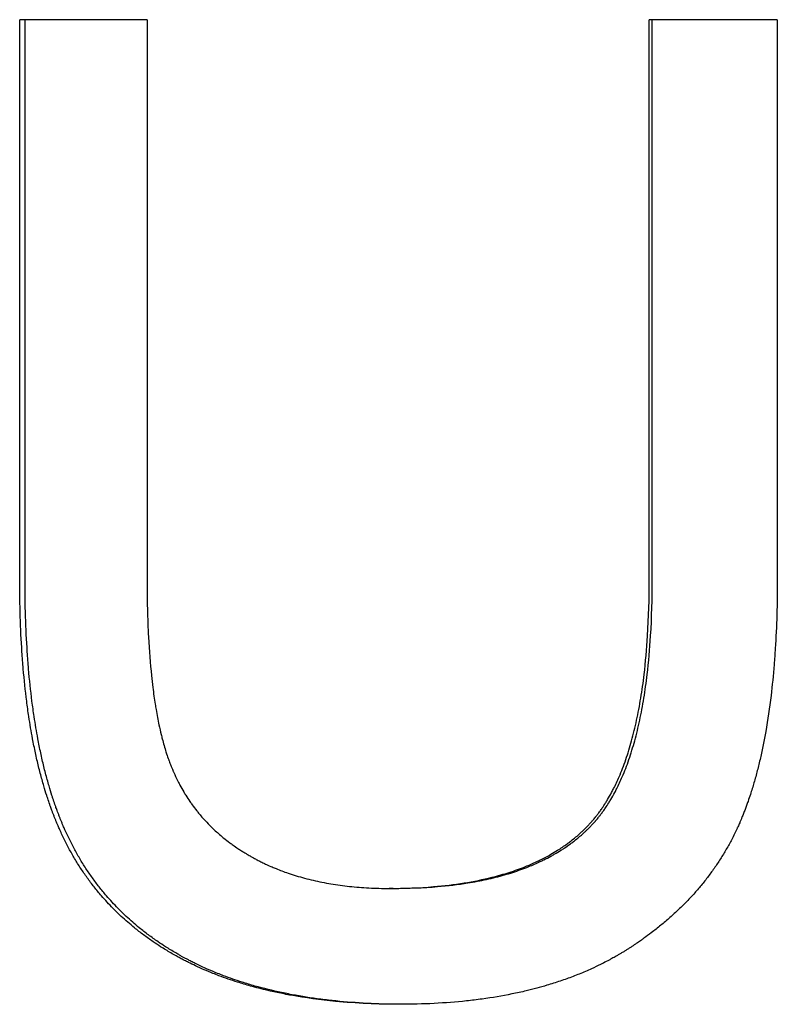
# Paper-space layout 'Layout1' of a CAD drawing. Extents: x -9.62 to 0.26, y -1.65 to 4.35.
# Tile 5 of 11: x -5.61 to -5.43, y 0.49 to 0.73. Entities that reach past the tile are written whole.
import ezdxf

# ---------------------------------------------------------------- set-up
doc = ezdxf.new("R2010")
doc.units = 0
doc.header["$MEASUREMENT"] = 0
doc.layers.get('0').update_dxf_attribs({"linetype": 'CONTINUOUS'})

psp = doc.layouts.get("Layout1")

# ---------------------------------------------------------------- linework, layer by layer
for p, q in [((-5.58221, 0.73373), (-5.61378, 0.73373)), ((-5.61378, 0.59507), (-5.61378, 0.73373)), ((-5.58221, 0.73373), (-5.58221, 0.59525)), ((-5.4577, 0.59525), (-5.4577, 0.73373)), ((-5.42595, 0.73373), (-5.4577, 0.73373)), ((-5.42595, 0.73373), (-5.42595, 0.59507)), ((-5.52122, 0.51842), (-5.52221, 0.51842))]:
    psp.add_line(p, q)
for points in [[(-5.61246, 0.59507), (-5.61246, 0.64129), (-5.61246, 0.68751), (-5.61246, 0.73373)], [(-5.45695, 0.59525), (-5.45695, 0.64141), (-5.45695, 0.68757), (-5.45695, 0.73373)]]:
    psp.add_open_spline(points, degree=3)
for points, knots in [([(-5.51948, 0.4897), (-5.52227, 0.4897), (-5.525, 0.48976), (-5.52766, 0.48988), (-5.53033, 0.49001), (-5.53293, 0.49019), (-5.53546, 0.49043), (-5.53927, 0.49079), (-5.54294, 0.49129), (-5.54646, 0.49193), (-5.54763, 0.49214), (-5.54879, 0.49237), (-5.54993, 0.49261), (-5.55221, 0.49309), (-5.55444, 0.49364), (-5.55659, 0.49424), (-5.55767, 0.49454), (-5.55874, 0.49486), (-5.55978, 0.49519), (-5.56135, 0.49569), (-5.56289, 0.49623), (-5.56439, 0.49679), (-5.56489, 0.49698), (-5.56539, 0.49717), (-5.56588, 0.49737), (-5.56662, 0.49767), (-5.56734, 0.49797), (-5.56806, 0.49828), (-5.56879, 0.49859), (-5.5695, 0.49891), (-5.5702, 0.49924), (-5.57078, 0.49952), (-5.57136, 0.4998), (-5.57194, 0.50008), (-5.57228, 0.50025), (-5.57262, 0.50043), (-5.57296, 0.5006), (-5.5733, 0.50078), (-5.57364, 0.50096), (-5.57397, 0.50114), (-5.57431, 0.50132), (-5.57464, 0.5015), (-5.57497, 0.50168), (-5.57541, 0.50193), (-5.57585, 0.50218), (-5.57628, 0.50243), (-5.5765, 0.50256), (-5.57671, 0.50268), (-5.57693, 0.50281), (-5.57736, 0.50307), (-5.57778, 0.50333), (-5.5782, 0.50359), (-5.57841, 0.50372), (-5.57862, 0.50385), (-5.57883, 0.50398), (-5.57945, 0.50438), (-5.58007, 0.50479), (-5.58068, 0.5052), (-5.58108, 0.50548), (-5.58148, 0.50576), (-5.58188, 0.50604), (-5.58267, 0.50661), (-5.58345, 0.50719), (-5.58421, 0.50778), (-5.58459, 0.50807), (-5.58497, 0.50837), (-5.58534, 0.50868), (-5.58646, 0.50959), (-5.58754, 0.51053), (-5.58859, 0.5115), (-5.58928, 0.51214), (-5.58997, 0.5128), (-5.59063, 0.51348), (-5.59163, 0.51449), (-5.59259, 0.51553), (-5.59352, 0.5166), (-5.59383, 0.51696), (-5.59413, 0.51732), (-5.59443, 0.51769), (-5.59503, 0.51841), (-5.59562, 0.51916), (-5.59619, 0.51991), (-5.59647, 0.52029), (-5.59675, 0.52067), (-5.59703, 0.52106), (-5.59758, 0.52182), (-5.59812, 0.52261), (-5.59864, 0.5234), (-5.5989, 0.5238), (-5.59916, 0.5242), (-5.59941, 0.52461), (-5.59992, 0.52542), (-5.60041, 0.52624), (-5.60088, 0.52708), (-5.60112, 0.5275), (-5.60135, 0.52792), (-5.60158, 0.52834), (-5.60192, 0.52898), (-5.60226, 0.52963), (-5.60258, 0.53028), (-5.60269, 0.5305), (-5.6028, 0.53072), (-5.60291, 0.53094), (-5.60312, 0.53137), (-5.60333, 0.53182), (-5.60353, 0.53226), (-5.60364, 0.53249), (-5.60374, 0.53271), (-5.60384, 0.53293), (-5.60399, 0.53327), (-5.60414, 0.53361), (-5.60428, 0.53395), (-5.60433, 0.53406), (-5.60438, 0.53418), (-5.60443, 0.53429), (-5.60452, 0.53452), (-5.60462, 0.53475), (-5.60471, 0.53498), (-5.60476, 0.53509), (-5.60481, 0.53521), (-5.60486, 0.53532), (-5.60495, 0.53555), (-5.60504, 0.53579), (-5.60513, 0.53602), (-5.60518, 0.53614), (-5.60523, 0.53625), (-5.60527, 0.53637), (-5.60536, 0.53661), (-5.60545, 0.53684), (-5.60554, 0.53708), (-5.60559, 0.5372), (-5.60563, 0.53732), (-5.60568, 0.53744), (-5.60581, 0.53779), (-5.60595, 0.53816), (-5.60608, 0.53852), (-5.60616, 0.53876), (-5.60625, 0.53901), (-5.60634, 0.53925), (-5.60651, 0.53974), (-5.60667, 0.54024), (-5.60684, 0.54074), (-5.60692, 0.54099), (-5.607, 0.54124), (-5.60709, 0.54149), (-5.60733, 0.54225), (-5.60757, 0.54302), (-5.6078, 0.54381), (-5.60795, 0.54433), (-5.6081, 0.54485), (-5.60825, 0.54539), (-5.60854, 0.54645), (-5.60883, 0.54754), (-5.6091, 0.54864), (-5.60923, 0.5492), (-5.60937, 0.54975), (-5.6095, 0.55032), (-5.60976, 0.55144), (-5.61, 0.55259), (-5.61024, 0.55376), (-5.61036, 0.55434), (-5.61047, 0.55493), (-5.61059, 0.55553), (-5.61092, 0.55731), (-5.61123, 0.55914), (-5.61152, 0.56102), (-5.6117, 0.56227), (-5.61188, 0.56355), (-5.61205, 0.56484), (-5.61238, 0.56743), (-5.61266, 0.5701), (-5.6129, 0.57285), (-5.61302, 0.57423), (-5.61312, 0.57563), (-5.61322, 0.57704), (-5.6134, 0.57988), (-5.61355, 0.5828), (-5.61364, 0.58581), (-5.61374, 0.58881), (-5.61378, 0.5919), (-5.61378, 0.59507)], [0, 0, 0, 0, 0.125, 0.125, 0.125, 0.25, 0.25, 0.25, 0.4375, 0.4375, 0.4375, 0.5, 0.5, 0.5, 0.625, 0.625, 0.625, 0.6875, 0.6875, 0.6875, 0.78125, 0.78125, 0.78125, 0.8125, 0.8125, 0.8125, 0.859375, 0.859375, 0.859375, 0.90625, 0.90625, 0.90625, 0.945312, 0.945312, 0.945312, 0.96875, 0.96875, 0.96875, 0.992188, 0.992188, 0.992188, 1.015625, 1.015625, 1.015625, 1.046875, 1.046875, 1.046875, 1.0625, 1.0625, 1.0625, 1.09375, 1.09375, 1.09375, 1.109375, 1.109375, 1.109375, 1.15625, 1.15625, 1.15625, 1.1875, 1.1875, 1.1875, 1.25, 1.25, 1.25, 1.28125, 1.28125, 1.28125, 1.375, 1.375, 1.375, 1.4375, 1.4375, 1.4375, 1.53125, 1.53125, 1.53125, 1.5625, 1.5625, 1.5625, 1.625, 1.625, 1.625, 1.65625, 1.65625, 1.65625, 1.71875, 1.71875, 1.71875, 1.75, 1.75, 1.75, 1.8125, 1.8125, 1.8125, 1.84375, 1.84375, 1.84375, 1.890625, 1.890625, 1.890625, 1.90625, 1.90625, 1.90625, 1.9375, 1.9375, 1.9375, 1.953125, 1.953125, 1.953125, 1.976562, 1.976562, 1.976562, 1.984375, 1.984375, 1.984375, 2, 2, 2, 2.007812, 2.007812, 2.007812, 2.023438, 2.023438, 2.023438, 2.03125, 2.03125, 2.03125, 2.046875, 2.046875, 2.046875, 2.054688, 2.054688, 2.054688, 2.078125, 2.078125, 2.078125, 2.09375, 2.09375, 2.09375, 2.125, 2.125, 2.125, 2.140625, 2.140625, 2.140625, 2.1875, 2.1875, 2.1875, 2.21875, 2.21875, 2.21875, 2.28125, 2.28125, 2.28125, 2.3125, 2.3125, 2.3125, 2.375, 2.375, 2.375, 2.40625, 2.40625, 2.40625, 2.5, 2.5, 2.5, 2.5625, 2.5625, 2.5625, 2.6875, 2.6875, 2.6875, 2.75, 2.75, 2.75, 2.875, 2.875, 2.875, 3, 3, 3, 3]), ([(-5.519, 0.4897), (-5.5216, 0.48971), (-5.52416, 0.48977), (-5.52665, 0.48988), (-5.52931, 0.49001), (-5.5319, 0.49019), (-5.53443, 0.49043), (-5.53569, 0.49055), (-5.53694, 0.49069), (-5.53817, 0.49084), (-5.54064, 0.49114), (-5.54304, 0.4915), (-5.54538, 0.49193), (-5.54655, 0.49214), (-5.5477, 0.49237), (-5.54884, 0.49261), (-5.55112, 0.49309), (-5.55333, 0.49364), (-5.55548, 0.49424), (-5.55656, 0.49454), (-5.55762, 0.49486), (-5.55866, 0.49519), (-5.56022, 0.49569), (-5.56175, 0.49623), (-5.56325, 0.49679), (-5.56375, 0.49698), (-5.56424, 0.49717), (-5.56473, 0.49737), (-5.56547, 0.49767), (-5.56619, 0.49797), (-5.56691, 0.49828), (-5.56715, 0.49839), (-5.56739, 0.49849), (-5.56763, 0.4986), (-5.5681, 0.49881), (-5.56857, 0.49902), (-5.56904, 0.49924), (-5.56927, 0.49935), (-5.5695, 0.49946), (-5.56973, 0.49957), (-5.57008, 0.49974), (-5.57043, 0.49991), (-5.57077, 0.50008), (-5.57111, 0.50025), (-5.57145, 0.50043), (-5.57179, 0.5006), (-5.5719, 0.50066), (-5.57202, 0.50072), (-5.57213, 0.50078), (-5.57235, 0.5009), (-5.57258, 0.50102), (-5.5728, 0.50114), (-5.57291, 0.5012), (-5.57302, 0.50126), (-5.57313, 0.50132), (-5.57335, 0.50144), (-5.57357, 0.50156), (-5.57379, 0.50168), (-5.5739, 0.50175), (-5.57401, 0.50181), (-5.57412, 0.50187), (-5.57445, 0.50205), (-5.57477, 0.50224), (-5.5751, 0.50243), (-5.57531, 0.50256), (-5.57553, 0.50268), (-5.57574, 0.50281), (-5.57617, 0.50307), (-5.57659, 0.50333), (-5.57701, 0.50359), (-5.57722, 0.50372), (-5.57743, 0.50385), (-5.57764, 0.50398), (-5.57826, 0.50438), (-5.57887, 0.50479), (-5.57948, 0.5052), (-5.57988, 0.50548), (-5.58028, 0.50576), (-5.58068, 0.50604), (-5.58147, 0.50661), (-5.58224, 0.50719), (-5.583, 0.50778), (-5.58338, 0.50807), (-5.58375, 0.50837), (-5.58412, 0.50868), (-5.58524, 0.50959), (-5.58632, 0.51053), (-5.58736, 0.5115), (-5.58805, 0.51214), (-5.58873, 0.5128), (-5.5894, 0.51348), (-5.59039, 0.51449), (-5.59135, 0.51553), (-5.59227, 0.5166), (-5.59258, 0.51696), (-5.59288, 0.51732), (-5.59318, 0.51769), (-5.59378, 0.51841), (-5.59436, 0.51916), (-5.59493, 0.51991), (-5.59522, 0.52029), (-5.5955, 0.52067), (-5.59577, 0.52106), (-5.59632, 0.52182), (-5.59686, 0.52261), (-5.59738, 0.5234), (-5.59764, 0.5238), (-5.59789, 0.5242), (-5.59815, 0.52461), (-5.59865, 0.52542), (-5.59914, 0.52624), (-5.59961, 0.52708), (-5.59985, 0.5275), (-5.60008, 0.52792), (-5.60031, 0.52834), (-5.60065, 0.52898), (-5.60098, 0.52963), (-5.6013, 0.53028), (-5.60141, 0.5305), (-5.60152, 0.53072), (-5.60163, 0.53094), (-5.60184, 0.53137), (-5.60205, 0.53182), (-5.60225, 0.53226), (-5.60235, 0.53249), (-5.60245, 0.53271), (-5.60255, 0.53293), (-5.6027, 0.53327), (-5.60285, 0.53361), (-5.603, 0.53395), (-5.60305, 0.53406), (-5.60309, 0.53418), (-5.60314, 0.53429), (-5.60324, 0.53452), (-5.60333, 0.53475), (-5.60343, 0.53498), (-5.60347, 0.53509), (-5.60352, 0.53521), (-5.60357, 0.53532), (-5.60366, 0.53555), (-5.60375, 0.53579), (-5.60385, 0.53602), (-5.60389, 0.53614), (-5.60394, 0.53625), (-5.60398, 0.53637), (-5.60407, 0.53661), (-5.60416, 0.53684), (-5.60425, 0.53708), (-5.6043, 0.5372), (-5.60434, 0.53732), (-5.60439, 0.53744), (-5.60452, 0.53779), (-5.60465, 0.53816), (-5.60478, 0.53852), (-5.60487, 0.53876), (-5.60496, 0.53901), (-5.60504, 0.53925), (-5.60521, 0.53974), (-5.60538, 0.54024), (-5.60555, 0.54074), (-5.60563, 0.54099), (-5.60571, 0.54124), (-5.60579, 0.54149), (-5.60603, 0.54225), (-5.60627, 0.54302), (-5.6065, 0.54381), (-5.60665, 0.54433), (-5.6068, 0.54485), (-5.60695, 0.54539), (-5.60724, 0.54645), (-5.60752, 0.54754), (-5.6078, 0.54864), (-5.60793, 0.5492), (-5.60806, 0.54975), (-5.60819, 0.55032), (-5.60845, 0.55144), (-5.6087, 0.55259), (-5.60893, 0.55376), (-5.60905, 0.55434), (-5.60917, 0.55493), (-5.60928, 0.55553), (-5.60961, 0.55731), (-5.60992, 0.55914), (-5.6102, 0.56102), (-5.61039, 0.56227), (-5.61057, 0.56355), (-5.61073, 0.56484), (-5.61106, 0.56743), (-5.61135, 0.5701), (-5.61158, 0.57285), (-5.6117, 0.57423), (-5.6118, 0.57563), (-5.6119, 0.57704), (-5.61209, 0.57988), (-5.61223, 0.5828), (-5.61232, 0.58581), (-5.61242, 0.58881), (-5.61246, 0.5919), (-5.61246, 0.59507)], [0.007459, 0.007459, 0.007459, 0.007459, 0.125, 0.125, 0.125, 0.25, 0.25, 0.25, 0.3125, 0.3125, 0.3125, 0.4375, 0.4375, 0.4375, 0.5, 0.5, 0.5, 0.625, 0.625, 0.625, 0.6875, 0.6875, 0.6875, 0.78125, 0.78125, 0.78125, 0.8125, 0.8125, 0.8125, 0.859375, 0.859375, 0.859375, 0.875, 0.875, 0.875, 0.90625, 0.90625, 0.90625, 0.921875, 0.921875, 0.921875, 0.945312, 0.945312, 0.945312, 0.96875, 0.96875, 0.96875, 0.976562, 0.976562, 0.976562, 0.992188, 0.992188, 0.992188, 1, 1, 1, 1.015625, 1.015625, 1.015625, 1.023438, 1.023438, 1.023438, 1.046875, 1.046875, 1.046875, 1.0625, 1.0625, 1.0625, 1.09375, 1.09375, 1.09375, 1.109375, 1.109375, 1.109375, 1.15625, 1.15625, 1.15625, 1.1875, 1.1875, 1.1875, 1.25, 1.25, 1.25, 1.28125, 1.28125, 1.28125, 1.375, 1.375, 1.375, 1.4375, 1.4375, 1.4375, 1.53125, 1.53125, 1.53125, 1.5625, 1.5625, 1.5625, 1.625, 1.625, 1.625, 1.65625, 1.65625, 1.65625, 1.71875, 1.71875, 1.71875, 1.75, 1.75, 1.75, 1.8125, 1.8125, 1.8125, 1.84375, 1.84375, 1.84375, 1.890625, 1.890625, 1.890625, 1.90625, 1.90625, 1.90625, 1.9375, 1.9375, 1.9375, 1.953125, 1.953125, 1.953125, 1.976562, 1.976562, 1.976562, 1.984375, 1.984375, 1.984375, 2, 2, 2, 2.007812, 2.007812, 2.007812, 2.023438, 2.023438, 2.023438, 2.03125, 2.03125, 2.03125, 2.046875, 2.046875, 2.046875, 2.054688, 2.054688, 2.054688, 2.078125, 2.078125, 2.078125, 2.09375, 2.09375, 2.09375, 2.125, 2.125, 2.125, 2.140625, 2.140625, 2.140625, 2.1875, 2.1875, 2.1875, 2.21875, 2.21875, 2.21875, 2.28125, 2.28125, 2.28125, 2.3125, 2.3125, 2.3125, 2.375, 2.375, 2.375, 2.40625, 2.40625, 2.40625, 2.5, 2.5, 2.5, 2.5625, 2.5625, 2.5625, 2.6875, 2.6875, 2.6875, 2.75, 2.75, 2.75, 2.875, 2.875, 2.875, 3, 3, 3, 3]), ([(-5.58221, 0.59525), (-5.58221, 0.59266), (-5.58218, 0.59015), (-5.58212, 0.58773), (-5.58206, 0.58531), (-5.58197, 0.58297), (-5.58185, 0.58072), (-5.58167, 0.57734), (-5.58143, 0.57415), (-5.58111, 0.57116), (-5.58101, 0.57016), (-5.5809, 0.56918), (-5.58078, 0.56822), (-5.5806, 0.56679), (-5.5804, 0.5654), (-5.58019, 0.56406), (-5.58012, 0.56362), (-5.58005, 0.56318), (-5.57997, 0.56274), (-5.57975, 0.56143), (-5.57951, 0.56017), (-5.57925, 0.55896), (-5.57908, 0.55815), (-5.5789, 0.55736), (-5.57872, 0.5566), (-5.57862, 0.55622), (-5.57853, 0.55584), (-5.57843, 0.55547), (-5.57829, 0.55491), (-5.57814, 0.55436), (-5.57798, 0.55383), (-5.57783, 0.55329), (-5.57767, 0.55277), (-5.57751, 0.55226), (-5.57746, 0.55209), (-5.5774, 0.55192), (-5.57735, 0.55175), (-5.57718, 0.55125), (-5.57701, 0.55076), (-5.57684, 0.55028), (-5.57681, 0.5502), (-5.57678, 0.55012), (-5.57675, 0.55004), (-5.57661, 0.54964), (-5.57646, 0.54926), (-5.57631, 0.54888), (-5.57628, 0.5488), (-5.57625, 0.54872), (-5.57621, 0.54865), (-5.57612, 0.54842), (-5.57603, 0.54819), (-5.57593, 0.54796), (-5.57587, 0.54781), (-5.5758, 0.54766), (-5.57574, 0.54751), (-5.57571, 0.54744), (-5.57567, 0.54736), (-5.57564, 0.54729), (-5.57554, 0.54706), (-5.57544, 0.54684), (-5.57534, 0.54662), (-5.57527, 0.54647), (-5.57521, 0.54632), (-5.57514, 0.54618), (-5.57493, 0.54574), (-5.57472, 0.5453), (-5.5745, 0.54487), (-5.57435, 0.54459), (-5.5742, 0.5443), (-5.57405, 0.54402), (-5.57374, 0.54345), (-5.57343, 0.5429), (-5.5731, 0.54235), (-5.57294, 0.54208), (-5.57278, 0.54181), (-5.57261, 0.54154), (-5.57227, 0.541), (-5.57192, 0.54047), (-5.57157, 0.53995), (-5.57139, 0.53969), (-5.57121, 0.53943), (-5.57102, 0.53918), (-5.57065, 0.53866), (-5.57027, 0.53816), (-5.56988, 0.53767), (-5.56969, 0.53742), (-5.56949, 0.53718), (-5.56929, 0.53693), (-5.56868, 0.53621), (-5.56806, 0.5355), (-5.56741, 0.53481), (-5.56697, 0.53435), (-5.56653, 0.5339), (-5.56607, 0.53346), (-5.56539, 0.5328), (-5.56468, 0.53216), (-5.56394, 0.53153), (-5.5637, 0.53133), (-5.56345, 0.53112), (-5.5632, 0.53092), (-5.5627, 0.53051), (-5.56219, 0.53012), (-5.56167, 0.52973), (-5.56141, 0.52953), (-5.56114, 0.52934), (-5.56088, 0.52915), (-5.56048, 0.52887), (-5.56007, 0.52859), (-5.55966, 0.52831), (-5.55953, 0.52822), (-5.55939, 0.52813), (-5.55925, 0.52804), (-5.55897, 0.52786), (-5.55869, 0.52768), (-5.55841, 0.5275), (-5.55827, 0.52742), (-5.55813, 0.52733), (-5.55798, 0.52724), (-5.55777, 0.52711), (-5.55755, 0.52698), (-5.55734, 0.52685), (-5.55726, 0.52681), (-5.55719, 0.52677), (-5.55712, 0.52672), (-5.55697, 0.52664), (-5.55683, 0.52656), (-5.55668, 0.52647), (-5.55661, 0.52643), (-5.55653, 0.52639), (-5.55646, 0.52635), (-5.55624, 0.52622), (-5.55602, 0.5261), (-5.55579, 0.52598), (-5.55565, 0.52589), (-5.5555, 0.52581), (-5.55535, 0.52573), (-5.55505, 0.52557), (-5.55474, 0.52542), (-5.55444, 0.52526), (-5.55429, 0.52519), (-5.55414, 0.52511), (-5.55398, 0.52503), (-5.55368, 0.52488), (-5.55337, 0.52473), (-5.55306, 0.52458), (-5.55291, 0.52451), (-5.55275, 0.52444), (-5.55259, 0.52437), (-5.55213, 0.52415), (-5.55165, 0.52394), (-5.55118, 0.52374), (-5.55086, 0.5236), (-5.55054, 0.52347), (-5.55022, 0.52334), (-5.54925, 0.52294), (-5.54826, 0.52257), (-5.54726, 0.52223), (-5.54659, 0.522), (-5.54591, 0.52178), (-5.54523, 0.52157), (-5.54386, 0.52115), (-5.54246, 0.52077), (-5.54102, 0.52043), (-5.5403, 0.52027), (-5.53957, 0.52011), (-5.53884, 0.51996), (-5.53737, 0.51967), (-5.53587, 0.51942), (-5.53433, 0.51921), (-5.53357, 0.5191), (-5.53279, 0.51901), (-5.53201, 0.51893), (-5.53044, 0.51876), (-5.52884, 0.51863), (-5.52721, 0.51855), (-5.52557, 0.51846), (-5.52391, 0.51842), (-5.52221, 0.51842)], [0, 0, 0, 0, 0.125, 0.125, 0.125, 0.25, 0.25, 0.25, 0.4375, 0.4375, 0.4375, 0.5, 0.5, 0.5, 0.59375, 0.59375, 0.59375, 0.625, 0.625, 0.625, 0.71875, 0.71875, 0.71875, 0.78125, 0.78125, 0.78125, 0.8125, 0.8125, 0.8125, 0.859375, 0.859375, 0.859375, 0.90625, 0.90625, 0.90625, 0.921875, 0.921875, 0.921875, 0.96875, 0.96875, 0.96875, 0.976562, 0.976562, 0.976562, 1.015625, 1.015625, 1.015625, 1.023438, 1.023438, 1.023438, 1.046875, 1.046875, 1.046875, 1.0625, 1.0625, 1.0625, 1.070312, 1.070312, 1.070312, 1.09375, 1.09375, 1.09375, 1.109375, 1.109375, 1.109375, 1.15625, 1.15625, 1.15625, 1.1875, 1.1875, 1.1875, 1.25, 1.25, 1.25, 1.28125, 1.28125, 1.28125, 1.34375, 1.34375, 1.34375, 1.375, 1.375, 1.375, 1.4375, 1.4375, 1.4375, 1.46875, 1.46875, 1.46875, 1.5625, 1.5625, 1.5625, 1.625, 1.625, 1.625, 1.71875, 1.71875, 1.71875, 1.75, 1.75, 1.75, 1.8125, 1.8125, 1.8125, 1.84375, 1.84375, 1.84375, 1.890625, 1.890625, 1.890625, 1.90625, 1.90625, 1.90625, 1.9375, 1.9375, 1.9375, 1.953125, 1.953125, 1.953125, 1.976562, 1.976562, 1.976562, 1.984375, 1.984375, 1.984375, 2, 2, 2, 2.007812, 2.007812, 2.007812, 2.03125, 2.03125, 2.03125, 2.046875, 2.046875, 2.046875, 2.078125, 2.078125, 2.078125, 2.09375, 2.09375, 2.09375, 2.125, 2.125, 2.125, 2.140625, 2.140625, 2.140625, 2.1875, 2.1875, 2.1875, 2.21875, 2.21875, 2.21875, 2.3125, 2.3125, 2.3125, 2.375, 2.375, 2.375, 2.5, 2.5, 2.5, 2.5625, 2.5625, 2.5625, 2.6875, 2.6875, 2.6875, 2.75, 2.75, 2.75, 2.875, 2.875, 2.875, 3, 3, 3, 3]), ([(-5.52221, 0.51842), (-5.51834, 0.51842), (-5.51467, 0.51857), (-5.51117, 0.51886), (-5.50855, 0.51909), (-5.50603, 0.51939), (-5.50362, 0.51978), (-5.5012, 0.52016), (-5.49889, 0.52063), (-5.49668, 0.52119), (-5.49595, 0.52137), (-5.49522, 0.52156), (-5.49451, 0.52177), (-5.49309, 0.52217), (-5.49171, 0.52261), (-5.49037, 0.52309), (-5.48971, 0.52333), (-5.48905, 0.52358), (-5.48841, 0.52384), (-5.48744, 0.52422), (-5.4865, 0.52463), (-5.48559, 0.52506), (-5.48529, 0.5252), (-5.48498, 0.52535), (-5.48468, 0.5255), (-5.48379, 0.52594), (-5.48292, 0.5264), (-5.48207, 0.52688), (-5.48151, 0.52721), (-5.48096, 0.52754), (-5.48042, 0.52788), (-5.47961, 0.52839), (-5.47883, 0.52892), (-5.47807, 0.52947), (-5.47782, 0.52966), (-5.47757, 0.52985), (-5.47732, 0.53003), (-5.47695, 0.53032), (-5.47659, 0.53061), (-5.47623, 0.5309), (-5.47611, 0.531), (-5.47599, 0.5311), (-5.47587, 0.53119), (-5.47552, 0.53149), (-5.47518, 0.53179), (-5.47484, 0.5321), (-5.47461, 0.53231), (-5.47439, 0.53251), (-5.47416, 0.53272), (-5.47383, 0.53304), (-5.47351, 0.53336), (-5.47319, 0.53368), (-5.47308, 0.53379), (-5.47298, 0.5339), (-5.47287, 0.53401), (-5.47266, 0.53423), (-5.47246, 0.53445), (-5.47225, 0.53467), (-5.47215, 0.53478), (-5.47205, 0.5349), (-5.47195, 0.53501), (-5.4718, 0.53519), (-5.47165, 0.53536), (-5.4715, 0.53554), (-5.47145, 0.5356), (-5.4714, 0.53565), (-5.47135, 0.53571), (-5.47125, 0.53583), (-5.47115, 0.53595), (-5.47105, 0.53607), (-5.47101, 0.53613), (-5.47096, 0.5362), (-5.47091, 0.53626), (-5.47076, 0.53644), (-5.47062, 0.53662), (-5.47047, 0.53681), (-5.47038, 0.53694), (-5.47028, 0.53706), (-5.47019, 0.53719), (-5.47, 0.53745), (-5.46981, 0.53771), (-5.46963, 0.53797), (-5.46954, 0.5381), (-5.46944, 0.53823), (-5.46935, 0.53837), (-5.46908, 0.53877), (-5.46881, 0.53918), (-5.46854, 0.5396), (-5.46837, 0.53988), (-5.46819, 0.54016), (-5.46802, 0.54045), (-5.46768, 0.54103), (-5.46734, 0.54162), (-5.46702, 0.54223), (-5.46685, 0.54254), (-5.46669, 0.54285), (-5.46653, 0.54316), (-5.46605, 0.5441), (-5.4656, 0.54508), (-5.46516, 0.5461), (-5.46486, 0.54677), (-5.46458, 0.54747), (-5.46431, 0.54818), (-5.46376, 0.5496), (-5.46324, 0.55109), (-5.46276, 0.55265), (-5.46252, 0.55343), (-5.46228, 0.55422), (-5.46206, 0.55504), (-5.46161, 0.55666), (-5.4612, 0.55835), (-5.46082, 0.56011), (-5.46063, 0.56099), (-5.46045, 0.56189), (-5.46028, 0.5628), (-5.45994, 0.56463), (-5.45963, 0.56652), (-5.45935, 0.56848), (-5.45921, 0.56946), (-5.45908, 0.57046), (-5.45896, 0.57148), (-5.4586, 0.57452), (-5.45832, 0.57771), (-5.45811, 0.58106), (-5.45784, 0.58552), (-5.4577, 0.59025), (-5.4577, 0.59525)], [0, 0, 0, 0, 0.166667, 0.166667, 0.166667, 0.291667, 0.291667, 0.291667, 0.416667, 0.416667, 0.416667, 0.458333, 0.458333, 0.458333, 0.541667, 0.541667, 0.541667, 0.583333, 0.583333, 0.583333, 0.645833, 0.645833, 0.645833, 0.666667, 0.666667, 0.666667, 0.729167, 0.729167, 0.729167, 0.770833, 0.770833, 0.770833, 0.833333, 0.833333, 0.833333, 0.854167, 0.854167, 0.854167, 0.885417, 0.885417, 0.885417, 0.895833, 0.895833, 0.895833, 0.927083, 0.927083, 0.927083, 0.947917, 0.947917, 0.947917, 0.979167, 0.979167, 0.979167, 0.989583, 0.989583, 0.989583, 1.010417, 1.010417, 1.010417, 1.020833, 1.020833, 1.020833, 1.036458, 1.036458, 1.036458, 1.041667, 1.041667, 1.041667, 1.052083, 1.052083, 1.052083, 1.057292, 1.057292, 1.057292, 1.072917, 1.072917, 1.072917, 1.083333, 1.083333, 1.083333, 1.104167, 1.104167, 1.104167, 1.114583, 1.114583, 1.114583, 1.145833, 1.145833, 1.145833, 1.166667, 1.166667, 1.166667, 1.208333, 1.208333, 1.208333, 1.229167, 1.229167, 1.229167, 1.291667, 1.291667, 1.291667, 1.333333, 1.333333, 1.333333, 1.416667, 1.416667, 1.416667, 1.458333, 1.458333, 1.458333, 1.541667, 1.541667, 1.541667, 1.583333, 1.583333, 1.583333, 1.666667, 1.666667, 1.666667, 1.708333, 1.708333, 1.708333, 1.833333, 1.833333, 1.833333, 2, 2, 2, 2]), ([(-5.52122, 0.51842), (-5.51737, 0.51842), (-5.5137, 0.51857), (-5.51022, 0.51886), (-5.50761, 0.51909), (-5.5051, 0.51939), (-5.5027, 0.51978), (-5.50189, 0.51991), (-5.5011, 0.52004), (-5.50032, 0.52019), (-5.49877, 0.52049), (-5.49725, 0.52082), (-5.49579, 0.52119), (-5.49506, 0.52137), (-5.49433, 0.52156), (-5.49362, 0.52177), (-5.4922, 0.52217), (-5.49083, 0.52261), (-5.4895, 0.52309), (-5.48884, 0.52333), (-5.48818, 0.52358), (-5.48754, 0.52384), (-5.48658, 0.52422), (-5.48564, 0.52463), (-5.48473, 0.52506), (-5.48443, 0.5252), (-5.48413, 0.52535), (-5.48383, 0.5255), (-5.48324, 0.52579), (-5.48265, 0.52609), (-5.48208, 0.52641), (-5.4818, 0.52656), (-5.48151, 0.52672), (-5.48123, 0.52688), (-5.48067, 0.52721), (-5.48012, 0.52754), (-5.47958, 0.52788), (-5.47932, 0.52805), (-5.47905, 0.52822), (-5.47879, 0.5284), (-5.47826, 0.52875), (-5.47775, 0.52911), (-5.47724, 0.52947), (-5.47699, 0.52966), (-5.47674, 0.52985), (-5.4765, 0.53003), (-5.47613, 0.53032), (-5.47576, 0.53061), (-5.47541, 0.5309), (-5.47529, 0.531), (-5.47517, 0.5311), (-5.47505, 0.53119), (-5.47482, 0.53139), (-5.47459, 0.53159), (-5.47436, 0.5318), (-5.47425, 0.5319), (-5.47413, 0.532), (-5.47402, 0.5321), (-5.47385, 0.53225), (-5.47368, 0.53241), (-5.47352, 0.53257), (-5.47335, 0.53272), (-5.47319, 0.53288), (-5.47302, 0.53304), (-5.47297, 0.53309), (-5.47291, 0.53314), (-5.47286, 0.5332), (-5.47275, 0.5333), (-5.47265, 0.53341), (-5.47254, 0.53352), (-5.47249, 0.53357), (-5.47243, 0.53363), (-5.47238, 0.53368), (-5.47227, 0.53379), (-5.47217, 0.5339), (-5.47207, 0.53401), (-5.47201, 0.53406), (-5.47196, 0.53412), (-5.47191, 0.53417), (-5.47181, 0.53428), (-5.4717, 0.53439), (-5.4716, 0.5345), (-5.47155, 0.53456), (-5.4715, 0.53462), (-5.47145, 0.53467), (-5.47135, 0.53478), (-5.47124, 0.5349), (-5.47114, 0.53501), (-5.47109, 0.53507), (-5.47104, 0.53513), (-5.47099, 0.53519), (-5.47089, 0.5353), (-5.47079, 0.53542), (-5.47069, 0.53554), (-5.47065, 0.5356), (-5.4706, 0.53565), (-5.47055, 0.53571), (-5.47045, 0.53583), (-5.47035, 0.53595), (-5.47025, 0.53607), (-5.4702, 0.53613), (-5.47016, 0.5362), (-5.47011, 0.53626), (-5.46996, 0.53644), (-5.46982, 0.53662), (-5.46967, 0.53681), (-5.46958, 0.53694), (-5.46948, 0.53706), (-5.46939, 0.53719), (-5.4692, 0.53745), (-5.46901, 0.53771), (-5.46883, 0.53797), (-5.46874, 0.5381), (-5.46865, 0.53823), (-5.46856, 0.53837), (-5.46828, 0.53877), (-5.46801, 0.53918), (-5.46775, 0.5396), (-5.46758, 0.53988), (-5.4674, 0.54016), (-5.46723, 0.54045), (-5.46689, 0.54103), (-5.46655, 0.54162), (-5.46623, 0.54223), (-5.46606, 0.54254), (-5.4659, 0.54285), (-5.46575, 0.54316), (-5.46527, 0.5441), (-5.46481, 0.54508), (-5.46438, 0.5461), (-5.46409, 0.54677), (-5.4638, 0.54747), (-5.46353, 0.54818), (-5.46298, 0.5496), (-5.46247, 0.55109), (-5.46199, 0.55265), (-5.46175, 0.55343), (-5.46151, 0.55422), (-5.46129, 0.55504), (-5.46085, 0.55666), (-5.46043, 0.55835), (-5.46006, 0.56011), (-5.45987, 0.56099), (-5.45969, 0.56189), (-5.45952, 0.5628), (-5.45917, 0.56463), (-5.45887, 0.56652), (-5.45859, 0.56848), (-5.45845, 0.56946), (-5.45833, 0.57046), (-5.45821, 0.57148), (-5.45785, 0.57452), (-5.45756, 0.57771), (-5.45736, 0.58106), (-5.45708, 0.58552), (-5.45695, 0.59025), (-5.45695, 0.59525)], [0, 0, 0, 0, 0.166667, 0.166667, 0.166667, 0.291667, 0.291667, 0.291667, 0.333333, 0.333333, 0.333333, 0.416667, 0.416667, 0.416667, 0.458333, 0.458333, 0.458333, 0.541667, 0.541667, 0.541667, 0.583333, 0.583333, 0.583333, 0.645833, 0.645833, 0.645833, 0.666667, 0.666667, 0.666667, 0.708333, 0.708333, 0.708333, 0.729167, 0.729167, 0.729167, 0.770833, 0.770833, 0.770833, 0.791667, 0.791667, 0.791667, 0.833333, 0.833333, 0.833333, 0.854167, 0.854167, 0.854167, 0.885417, 0.885417, 0.885417, 0.895833, 0.895833, 0.895833, 0.916667, 0.916667, 0.916667, 0.927083, 0.927083, 0.927083, 0.942708, 0.942708, 0.942708, 0.958333, 0.958333, 0.958333, 0.963542, 0.963542, 0.963542, 0.973958, 0.973958, 0.973958, 0.979167, 0.979167, 0.979167, 0.989583, 0.989583, 0.989583, 0.994792, 0.994792, 0.994792, 1.005208, 1.005208, 1.005208, 1.010417, 1.010417, 1.010417, 1.020833, 1.020833, 1.020833, 1.026042, 1.026042, 1.026042, 1.036458, 1.036458, 1.036458, 1.041667, 1.041667, 1.041667, 1.052083, 1.052083, 1.052083, 1.057292, 1.057292, 1.057292, 1.072917, 1.072917, 1.072917, 1.083333, 1.083333, 1.083333, 1.104167, 1.104167, 1.104167, 1.114583, 1.114583, 1.114583, 1.145833, 1.145833, 1.145833, 1.166667, 1.166667, 1.166667, 1.208333, 1.208333, 1.208333, 1.229167, 1.229167, 1.229167, 1.291667, 1.291667, 1.291667, 1.333333, 1.333333, 1.333333, 1.416667, 1.416667, 1.416667, 1.458333, 1.458333, 1.458333, 1.541667, 1.541667, 1.541667, 1.583333, 1.583333, 1.583333, 1.666667, 1.666667, 1.666667, 1.708333, 1.708333, 1.708333, 1.833333, 1.833333, 1.833333, 2, 2, 2, 2]), ([(-5.42595, 0.59507), (-5.42595, 0.59205), (-5.42599, 0.58911), (-5.42607, 0.58625), (-5.42616, 0.58339), (-5.42629, 0.5806), (-5.42646, 0.5779), (-5.42654, 0.57654), (-5.42663, 0.57521), (-5.42674, 0.5739), (-5.42695, 0.57127), (-5.42721, 0.56872), (-5.4275, 0.56625), (-5.42787, 0.56316), (-5.42831, 0.56019), (-5.42881, 0.55735), (-5.42891, 0.55678), (-5.42901, 0.55621), (-5.42912, 0.55565), (-5.42933, 0.55454), (-5.42955, 0.55344), (-5.42979, 0.55236), (-5.4299, 0.55182), (-5.43002, 0.55128), (-5.43014, 0.55075), (-5.43039, 0.54969), (-5.43064, 0.54865), (-5.43091, 0.54763), (-5.43104, 0.54712), (-5.43117, 0.54662), (-5.43131, 0.54611), (-5.43158, 0.54511), (-5.43187, 0.54413), (-5.43217, 0.54317), (-5.43231, 0.54269), (-5.43247, 0.54221), (-5.43262, 0.54174), (-5.43281, 0.54115), (-5.43301, 0.54057), (-5.43321, 0.54), (-5.43333, 0.53965), (-5.43345, 0.53931), (-5.43357, 0.53897), (-5.43369, 0.53863), (-5.43382, 0.5383), (-5.43394, 0.53796), (-5.43407, 0.53763), (-5.4342, 0.5373), (-5.43433, 0.53697), (-5.43446, 0.53664), (-5.43459, 0.53631), (-5.43472, 0.53598), (-5.43477, 0.53588), (-5.43482, 0.53577), (-5.43486, 0.53566), (-5.43495, 0.53544), (-5.43504, 0.53522), (-5.43514, 0.53501), (-5.43518, 0.5349), (-5.43523, 0.53479), (-5.43528, 0.53468), (-5.43542, 0.53436), (-5.43556, 0.53404), (-5.43571, 0.53372), (-5.43581, 0.53351), (-5.43591, 0.53329), (-5.43601, 0.53308), (-5.4363, 0.53245), (-5.43661, 0.53182), (-5.43693, 0.53119), (-5.43714, 0.53077), (-5.43736, 0.53036), (-5.43758, 0.52995), (-5.43802, 0.52913), (-5.43848, 0.52831), (-5.43896, 0.52751), (-5.4392, 0.52711), (-5.43944, 0.52671), (-5.43969, 0.52632), (-5.44018, 0.52552), (-5.44069, 0.52474), (-5.44122, 0.52397), (-5.44148, 0.52359), (-5.44175, 0.5232), (-5.44202, 0.52282), (-5.44257, 0.52206), (-5.44313, 0.52131), (-5.44371, 0.52057), (-5.444, 0.5202), (-5.44429, 0.51983), (-5.44459, 0.51946), (-5.44519, 0.51873), (-5.4458, 0.51801), (-5.44643, 0.5173), (-5.44675, 0.51695), (-5.44707, 0.5166), (-5.44739, 0.51625), (-5.44804, 0.51555), (-5.44871, 0.51486), (-5.44939, 0.51418), (-5.44973, 0.51384), (-5.45008, 0.5135), (-5.45043, 0.51317), (-5.45113, 0.5125), (-5.45184, 0.51184), (-5.45258, 0.51119), (-5.45294, 0.51087), (-5.45332, 0.51054), (-5.45369, 0.51023), (-5.45444, 0.50959), (-5.45521, 0.50896), (-5.456, 0.50834), (-5.45639, 0.50803), (-5.45679, 0.50773), (-5.45719, 0.50742), (-5.45779, 0.50697), (-5.4584, 0.50652), (-5.45903, 0.50607), (-5.45923, 0.50592), (-5.45944, 0.50578), (-5.45965, 0.50563), (-5.45996, 0.50541), (-5.46028, 0.50519), (-5.4606, 0.50497), (-5.46071, 0.5049), (-5.46081, 0.50483), (-5.46092, 0.50476), (-5.46113, 0.50461), (-5.46135, 0.50447), (-5.46156, 0.50433), (-5.46167, 0.50425), (-5.46178, 0.50418), (-5.46189, 0.50411), (-5.46211, 0.50397), (-5.46232, 0.50383), (-5.46254, 0.50369), (-5.46265, 0.50362), (-5.46276, 0.50355), (-5.46287, 0.50348), (-5.46309, 0.50334), (-5.46331, 0.5032), (-5.46354, 0.50306), (-5.46365, 0.50299), (-5.46376, 0.50292), (-5.46387, 0.50285), (-5.46409, 0.50271), (-5.46432, 0.50257), (-5.46454, 0.50244), (-5.46466, 0.50237), (-5.46477, 0.5023), (-5.46488, 0.50224), (-5.46511, 0.5021), (-5.46534, 0.50197), (-5.46557, 0.50183), (-5.46568, 0.50177), (-5.46579, 0.5017), (-5.46591, 0.50164), (-5.46625, 0.50144), (-5.4666, 0.50124), (-5.46695, 0.50105), (-5.46718, 0.50092), (-5.46742, 0.5008), (-5.46765, 0.50067), (-5.46812, 0.50042), (-5.4686, 0.50017), (-5.46908, 0.49993), (-5.46932, 0.49981), (-5.46956, 0.49968), (-5.4698, 0.49957), (-5.47052, 0.49921), (-5.47126, 0.49886), (-5.472, 0.49852), (-5.4725, 0.49829), (-5.473, 0.49807), (-5.47351, 0.49785), (-5.47452, 0.49742), (-5.47554, 0.497), (-5.47659, 0.4966), (-5.47711, 0.4964), (-5.47764, 0.49621), (-5.47817, 0.49601), (-5.47923, 0.49563), (-5.48031, 0.49527), (-5.48141, 0.49492), (-5.48196, 0.49475), (-5.48251, 0.49458), (-5.48306, 0.49441), (-5.48474, 0.49392), (-5.48644, 0.49346), (-5.48819, 0.49304), (-5.48936, 0.49276), (-5.49054, 0.4925), (-5.49174, 0.49226), (-5.49414, 0.49177), (-5.49661, 0.49135), (-5.49915, 0.49101), (-5.50042, 0.49083), (-5.5017, 0.49068), (-5.50301, 0.49054), (-5.50562, 0.49026), (-5.50829, 0.49005), (-5.51104, 0.48991), (-5.51378, 0.48977), (-5.51659, 0.4897), (-5.51948, 0.4897)], [0, 0, 0, 0, 0.125, 0.125, 0.125, 0.25, 0.25, 0.25, 0.3125, 0.3125, 0.3125, 0.4375, 0.4375, 0.4375, 0.59375, 0.59375, 0.59375, 0.625, 0.625, 0.625, 0.6875, 0.6875, 0.6875, 0.71875, 0.71875, 0.71875, 0.78125, 0.78125, 0.78125, 0.8125, 0.8125, 0.8125, 0.875, 0.875, 0.875, 0.90625, 0.90625, 0.90625, 0.945312, 0.945312, 0.945312, 0.96875, 0.96875, 0.96875, 0.992188, 0.992188, 0.992188, 1.015625, 1.015625, 1.015625, 1.039062, 1.039062, 1.039062, 1.046875, 1.046875, 1.046875, 1.0625, 1.0625, 1.0625, 1.070312, 1.070312, 1.070312, 1.09375, 1.09375, 1.09375, 1.109375, 1.109375, 1.109375, 1.15625, 1.15625, 1.15625, 1.1875, 1.1875, 1.1875, 1.25, 1.25, 1.25, 1.28125, 1.28125, 1.28125, 1.34375, 1.34375, 1.34375, 1.375, 1.375, 1.375, 1.4375, 1.4375, 1.4375, 1.46875, 1.46875, 1.46875, 1.53125, 1.53125, 1.53125, 1.5625, 1.5625, 1.5625, 1.625, 1.625, 1.625, 1.65625, 1.65625, 1.65625, 1.71875, 1.71875, 1.71875, 1.75, 1.75, 1.75, 1.8125, 1.8125, 1.8125, 1.84375, 1.84375, 1.84375, 1.890625, 1.890625, 1.890625, 1.90625, 1.90625, 1.90625, 1.929688, 1.929688, 1.929688, 1.9375, 1.9375, 1.9375, 1.953125, 1.953125, 1.953125, 1.960938, 1.960938, 1.960938, 1.976562, 1.976562, 1.976562, 1.984375, 1.984375, 1.984375, 2, 2, 2, 2.007812, 2.007812, 2.007812, 2.023438, 2.023438, 2.023438, 2.03125, 2.03125, 2.03125, 2.046875, 2.046875, 2.046875, 2.054688, 2.054688, 2.054688, 2.078125, 2.078125, 2.078125, 2.09375, 2.09375, 2.09375, 2.125, 2.125, 2.125, 2.140625, 2.140625, 2.140625, 2.1875, 2.1875, 2.1875, 2.21875, 2.21875, 2.21875, 2.28125, 2.28125, 2.28125, 2.3125, 2.3125, 2.3125, 2.375, 2.375, 2.375, 2.40625, 2.40625, 2.40625, 2.5, 2.5, 2.5, 2.5625, 2.5625, 2.5625, 2.6875, 2.6875, 2.6875, 2.75, 2.75, 2.75, 2.875, 2.875, 2.875, 3, 3, 3, 3])]:
    psp.add_open_spline(points, degree=3, knots=knots)

doc.saveas('drawing.dxf')
